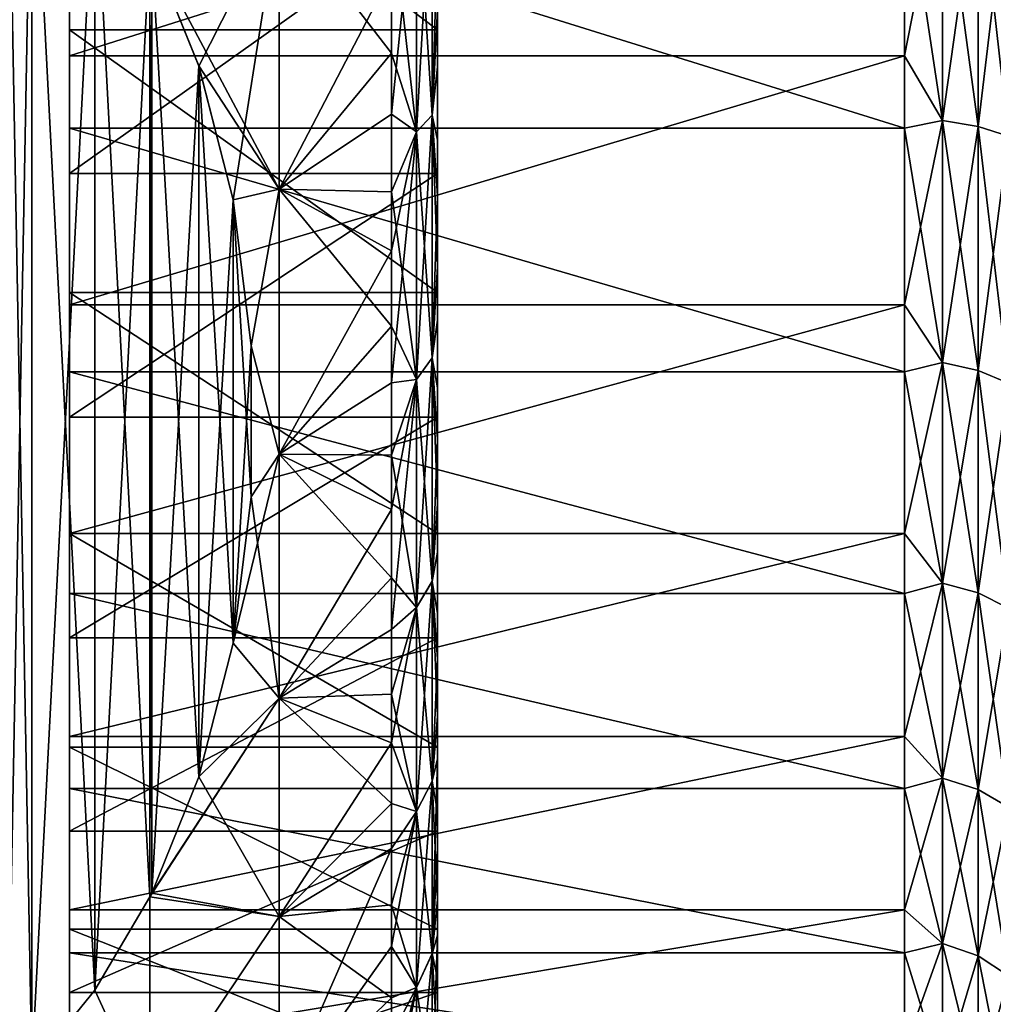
# Model space of a CAD drawing. Header units: metres. Extents: x -82 to 67, y -109 to 109.
# Tile 26 of 216: x -36.29 to -31, y -85.67 to -80.32. Entities that reach past the tile are written whole.
import ezdxf

# ---------------------------------------------------------------- set-up
doc = ezdxf.new("R2010")
doc.units = ezdxf.units.M
doc.layers.add('solid_21_382_010_XXX', color=7, linetype='CONTINUOUS')

msp = doc.modelspace()

# ---------------------------------------------------------------- linework, layer by layer
at = {"layer": 'solid_21_382_010_XXX'}
for points in [[(-36.22477, -86.011688, -30.73517), (-36.224743, -78.988335, -26.680235), (-36.355595, -78.859871, -26.606066)], [(-36.22477, -86.011688, -30.73517), (-36.355595, -78.859871, -26.606066), (-36.355591, -86.140129, -30.809324)], [(-36.355595, -86.140129, -47.390675), (-36.355591, -78.859871, -51.593933), (-36.224758, -78.988319, -51.519772)], [(-34.02, -78.858688, -28.765759), (-34.02, -80.372559, -29.232716), (-36.02, -78.858803, -28.765785)], [(-36.02, -78.858803, -28.765785), (-36.02, -80.372643, -29.232748), (-36.02, -79.076797, -28.944305)], [(-34.02, -80.372559, -29.232716), (-36.02, -80.372643, -29.232748), (-36.02, -78.858803, -28.765785)], [(-34.02, -79.851395, -28.995537), (-34.02, -80.372559, -29.232716), (-34.02, -78.858688, -28.765759)], [(-36.355595, -86.140129, -47.390675), (-36.224758, -78.988319, -51.519772), (-36.224751, -86.011673, -47.46484)], [(-35.88084, -85.590256, -30.491858), (-36.224743, -78.988335, -26.680235), (-36.22477, -86.011688, -30.73517)], [(-36.224751, -86.011673, -47.46484), (-36.224758, -78.988319, -51.519772), (-35.880833, -79.40976, -51.276459)], [(-35.88084, -85.590256, -30.491858), (-35.880806, -79.409798, -26.923565), (-36.224743, -78.988335, -26.680235)], [(-36.02, -80.513832, -29.421824), (-31.48188, -80.51384, -29.421822), (-31.48188, -79.07679, -28.944305)], [(-36.02, -79.076797, -28.944305), (-36.02, -80.513832, -29.421824), (-31.48188, -79.07679, -28.944305)], [(-36.02, -80.372643, -29.232748), (-36.02, -80.513832, -29.421824), (-36.02, -79.076797, -28.944305)], [(-31.48188, -79.07679, -28.944305), (-31.48188, -80.51384, -29.421822), (-31.274818, -79.459526, -29.020754)], [(-36.224751, -86.011673, -47.46484), (-35.880833, -79.40976, -51.276459), (-35.880814, -85.590218, -47.708168)], [(-35.88084, -85.590256, -30.491858), (-35.582024, -85.0839, -30.199511), (-35.880806, -79.409798, -26.923565)], [(-35.880814, -85.590218, -47.708168), (-35.880833, -79.40976, -51.276459), (-35.582024, -79.9161, -50.984119)], [(-35.582024, -85.0839, -30.199511), (-35.582024, -79.9161, -27.215881), (-35.880806, -79.409798, -26.923565)], [(-34.048801, -79.436409, -49.580429), (-34.048801, -80.836143, -49.08297), (-34.133831, -79.497131, -49.797176)], [(-34.048801, -79.436478, -28.619593), (-34.133831, -79.497208, -28.402843), (-34.133831, -80.925896, -28.910599)], [(-34.048801, -80.836212, -29.11706), (-34.048801, -79.436478, -28.619593), (-34.133831, -80.925896, -28.910599)], [(-34.048801, -79.436409, -49.580429), (-34.02, -80.26133, -49.059139), (-34.048801, -80.836143, -49.08297)], [(-34.048801, -80.836212, -29.11706), (-34.02, -79.851395, -28.995537), (-34.048801, -79.436478, -28.619593)], [(-36.02, -79.489136, -49.142059), (-31.48188, -79.489159, -49.142059), (-31.48188, -80.90551, -48.606285)], [(-36.02, -80.905533, -48.606277), (-36.02, -79.489136, -49.142059), (-31.48188, -80.90551, -48.606285)], [(-36.02, -81.152382, -48.624458), (-36.02, -79.489136, -49.142059), (-36.02, -80.905533, -48.606277)], [(-36.02, -81.152382, -48.624458), (-36.02, -79.730789, -49.195641), (-36.02, -79.489136, -49.142059)], [(-34.133831, -79.497131, -49.797176), (-34.133831, -80.925819, -49.289433), (-34.27, -79.724289, -49.937733)], [(-34.133831, -79.497208, -28.402843), (-34.27, -80.063934, -28.369162), (-34.27, -80.830261, -28.654839)], [(-34.133831, -80.925896, -28.910599), (-34.133831, -79.497208, -28.402843), (-34.27, -80.830261, -28.654839)], [(-34.048801, -80.836143, -49.08297), (-34.133831, -80.925819, -49.289433), (-34.133831, -79.497131, -49.797176)], [(-31.48188, -80.51384, -29.421822), (-31.274818, -80.863823, -29.544529), (-31.274818, -79.459526, -29.020754)], [(-31.48188, -79.489159, -49.142059), (-31.274818, -79.459595, -49.179226), (-31.274818, -80.863892, -48.655441)], [(-31.48188, -80.90551, -48.606285), (-31.48188, -79.489159, -49.142059), (-31.274818, -80.863892, -48.655441)], [(-31.274818, -79.459526, -29.020754), (-31.274818, -80.863823, -29.544529), (-31.081686, -79.482071, -28.943964)], [(-31.274818, -79.459595, -49.179226), (-31.081686, -79.482147, -49.256016), (-31.081686, -80.897141, -48.728237)], [(-31.274818, -80.863892, -48.655441), (-31.274818, -79.459595, -49.179226), (-31.081686, -80.897141, -48.728237)], [(-31.274818, -80.863823, -29.544529), (-31.081686, -80.897072, -29.471731), (-31.081686, -79.482071, -28.943964)], [(-31.081686, -79.482071, -28.943964), (-31.081686, -80.897072, -29.471731), (-30.915884, -79.517944, -28.821789)], [(-31.081686, -79.482147, -49.256016), (-30.915884, -79.518021, -49.378189), (-30.915884, -80.950035, -48.844067)], [(-31.081686, -80.897141, -48.728237), (-31.081686, -79.482147, -49.256016), (-30.915884, -80.950035, -48.844067)], [(-31.081686, -80.897072, -29.471731), (-30.915884, -80.949966, -29.355904), (-30.915884, -79.517944, -28.821789)], [(-35.571735, -79.93689, -50.972118), (-34.88002, -79.708099, -50.550152), (-34.88002, -81.23735, -50.006664)], [(-35.571705, -79.936943, -27.227915), (-35.315586, -80.568611, -27.592607), (-34.88002, -79.708183, -27.649872)], [(-35.315586, -80.568611, -27.592607), (-35.130299, -81.295036, -28.012011), (-34.88002, -79.708183, -27.649872)], [(-35.130299, -81.295036, -28.012011), (-34.88002, -81.237434, -28.193367), (-34.88002, -79.708183, -27.649872)], [(-34.88002, -79.708099, -50.550152), (-34.27, -79.724289, -49.937733), (-34.27, -80.498947, -49.676434)], [(-34.88002, -79.708099, -50.550152), (-34.27, -80.498947, -49.676434), (-34.88002, -81.23735, -50.006664)], [(-34.88002, -81.237434, -28.193367), (-34.27, -80.063934, -28.369162), (-34.88002, -79.708183, -27.649872)], [(-34.02, -79.730789, -49.195644), (-36.02, -79.730789, -49.195641), (-36.02, -81.152382, -48.624458)], [(-34.02, -81.152382, -48.624458), (-34.02, -79.730789, -49.195644), (-36.02, -81.152382, -48.624458)], [(-34.133831, -80.925819, -49.289433), (-34.27, -80.498947, -49.676434), (-34.27, -79.724289, -49.937733)], [(-34.02, -80.26133, -49.059139), (-34.02, -79.730789, -49.195644), (-34.02, -81.152382, -48.624458)], [(-34.048801, -80.836212, -29.11706), (-34.02, -80.573372, -29.264366), (-34.02, -79.851395, -28.995537)], [(-34.02, -79.851395, -28.995537), (-34.02, -80.573372, -29.264366), (-34.02, -80.372559, -29.232716)], [(-35.880814, -85.590218, -47.708168), (-35.582024, -79.9161, -50.984119), (-35.582024, -85.0839, -48.000492)], [(-35.571743, -85.063126, -30.187517), (-35.582024, -79.9161, -27.215881), (-35.582024, -85.0839, -30.199511)], [(-35.571705, -79.936943, -27.227915), (-35.582024, -79.9161, -27.215881), (-35.571743, -85.063126, -30.187517)], [(-35.582024, -85.0839, -48.000492), (-35.582024, -79.9161, -50.984119), (-35.571735, -79.93689, -50.972118)], [(-35.582024, -85.0839, -48.000492), (-35.571735, -79.93689, -50.972118), (-35.571712, -85.063072, -48.012516)], [(-35.571705, -79.936943, -27.227915), (-35.571743, -85.063126, -30.187517), (-35.315617, -84.43148, -29.822836)], [(-35.315609, -80.568542, -50.607433), (-35.571735, -79.93689, -50.972118), (-34.88002, -81.23735, -50.006664)], [(-35.571712, -85.063072, -48.012516), (-35.571735, -79.93689, -50.972118), (-35.315609, -80.568542, -50.607433)], [(-35.571705, -79.936943, -27.227915), (-35.315617, -84.43148, -29.822836), (-35.315586, -80.568611, -27.592607)], [(-34.88002, -81.237434, -28.193367), (-34.27, -80.830261, -28.654839), (-34.27, -80.063934, -28.369162)], [(-34.048801, -80.836143, -49.08297), (-34.02, -80.26133, -49.059139), (-34.02, -80.971611, -48.761093)], [(-34.02, -80.971611, -48.761093), (-34.02, -80.26133, -49.059139), (-34.02, -81.152382, -48.624458)], [(-34.02, -80.372559, -29.232716), (-34.02, -81.799889, -29.920073), (-36.02, -80.372643, -29.232748)], [(-36.02, -80.372643, -29.232748), (-36.02, -81.799965, -29.920115), (-36.02, -80.513832, -29.421824)], [(-34.02, -81.799889, -29.920073), (-36.02, -81.799965, -29.920115), (-36.02, -80.372643, -29.232748)], [(-34.02, -81.273285, -29.584341), (-34.02, -81.799889, -29.920073), (-34.02, -80.372559, -29.232716)], [(-34.02, -80.573372, -29.264366), (-34.02, -81.273285, -29.584341), (-34.02, -80.372559, -29.232716)], [(-36.02, -80.513832, -29.421824), (-36.02, -81.867065, -30.101522), (-31.48188, -80.51384, -29.421822)], [(-36.02, -81.799965, -29.920115), (-36.02, -81.867065, -30.101522), (-36.02, -80.513832, -29.421824)], [(-36.02, -81.867065, -30.101522), (-31.48188, -81.867035, -30.101505), (-31.48188, -80.51384, -29.421822)], [(-34.88002, -81.23735, -50.006664), (-34.27, -80.498947, -49.676434), (-34.27, -81.252907, -49.359745)], [(-34.133831, -80.925819, -49.289433), (-34.27, -81.252907, -49.359745), (-34.27, -80.498947, -49.676434)], [(-31.48188, -80.51384, -29.421822), (-31.48188, -81.867035, -30.101505), (-31.274818, -80.863823, -29.544529)], [(-35.571712, -85.063072, -48.012516), (-35.315609, -80.568542, -50.607433), (-35.31559, -84.431404, -48.377209)], [(-35.315586, -80.568611, -27.592607), (-35.315617, -84.43148, -29.822836), (-35.130318, -83.705063, -29.403439)], [(-35.130314, -81.29496, -50.188034), (-35.315609, -80.568542, -50.607433), (-34.88002, -81.23735, -50.006664)], [(-35.31559, -84.431404, -48.377209), (-35.315609, -80.568542, -50.607433), (-35.130314, -81.29496, -50.188034)], [(-35.315586, -80.568611, -27.592607), (-35.130318, -83.705063, -29.403439), (-35.130299, -81.295036, -28.012011)], [(-34.048801, -80.836212, -29.11706), (-34.02, -81.273285, -29.584341), (-34.02, -80.573372, -29.264366)], [(-34.88002, -81.237434, -28.193367), (-34.27, -81.573662, -28.995026), (-34.27, -80.830261, -28.654839)], [(-34.133831, -80.925896, -28.910599), (-34.27, -80.830261, -28.654839), (-34.27, -81.573662, -28.995026)], [(-34.048801, -80.836143, -49.08297), (-34.048801, -82.155106, -48.399548), (-34.133831, -80.925819, -49.289433)], [(-34.048801, -80.836212, -29.11706), (-34.133831, -80.925896, -28.910599), (-34.133831, -82.272133, -29.608164)], [(-34.048801, -82.155174, -29.800491), (-34.048801, -80.836212, -29.11706), (-34.133831, -82.272133, -29.608164)], [(-34.048801, -80.836143, -49.08297), (-34.02, -80.971611, -48.761093), (-34.02, -81.658577, -48.412415)], [(-34.048801, -80.836143, -49.08297), (-34.02, -81.658577, -48.412415), (-34.048801, -82.155106, -48.399548)], [(-34.048801, -82.155174, -29.800491), (-34.02, -81.273285, -29.584341), (-34.048801, -80.836212, -29.11706)], [(-31.48188, -81.867035, -30.101505), (-31.274818, -82.179291, -30.262825), (-31.274818, -80.863823, -29.544529)], [(-31.48188, -80.90551, -48.606285), (-31.274818, -80.863892, -48.655441), (-31.274818, -82.179352, -47.937134)], [(-31.274818, -80.863823, -29.544529), (-31.274818, -82.179291, -30.262825), (-31.081686, -80.897072, -29.471731)], [(-31.274818, -80.863892, -48.655441), (-31.081686, -80.897141, -48.728237), (-31.081686, -82.222626, -48.004459)], [(-31.274818, -82.179352, -47.937134), (-31.274818, -80.863892, -48.655441), (-31.081686, -82.222626, -48.004459)], [(-36.02, -80.905533, -48.606277), (-31.48188, -80.90551, -48.606285), (-31.48188, -82.229843, -47.871937)], [(-36.02, -82.229866, -47.871922), (-36.02, -80.905533, -48.606277), (-31.48188, -82.229843, -47.871937)], [(-36.02, -81.152382, -48.624458), (-36.02, -80.905533, -48.606277), (-36.02, -82.229866, -47.871922)], [(-34.133831, -80.925819, -49.289433), (-34.133831, -82.272064, -48.591877), (-34.27, -81.252907, -49.359745)], [(-34.133831, -80.925896, -28.910599), (-34.27, -81.573662, -28.995026), (-34.27, -82.290733, -29.388157)], [(-34.133831, -82.272133, -29.608164), (-34.133831, -80.925896, -28.910599), (-34.27, -82.290733, -29.388157)], [(-34.048801, -82.155106, -48.399548), (-34.133831, -82.272064, -48.591877), (-34.133831, -80.925819, -49.289433)], [(-31.48188, -82.229843, -47.871937), (-31.48188, -80.90551, -48.606285), (-31.274818, -82.179352, -47.937134)], [(-31.274818, -82.179291, -30.262825), (-31.081686, -82.222557, -30.195499), (-31.081686, -80.897072, -29.471731)], [(-31.081686, -80.897072, -29.471731), (-31.081686, -82.222557, -30.195499), (-30.915884, -80.949966, -29.355904)], [(-31.081686, -80.897141, -48.728237), (-30.915884, -80.950035, -48.844067), (-30.915884, -82.291466, -48.11158)], [(-31.081686, -82.222626, -48.004459), (-31.081686, -80.897141, -48.728237), (-30.915884, -82.291466, -48.11158)], [(-34.02, -81.658577, -48.412415), (-34.02, -80.971611, -48.761093), (-34.02, -81.152382, -48.624458)], [(-31.081686, -82.222557, -30.195499), (-30.915884, -82.291405, -30.088379), (-30.915884, -80.949966, -29.355904)], [(-36.02, -82.476746, -47.854336), (-36.02, -81.152382, -48.624458), (-36.02, -82.229866, -47.871922)], [(-34.02, -81.152382, -48.624458), (-36.02, -81.152382, -48.624458), (-36.02, -82.476746, -47.854336)], [(-34.02, -82.476746, -47.854336), (-34.02, -81.152382, -48.624458), (-36.02, -82.476746, -47.854336)], [(-34.02, -81.658577, -48.412415), (-34.02, -81.152382, -48.624458), (-34.02, -82.476746, -47.854336)], [(-35.032494, -82.08989, -49.72908), (-35.130314, -81.29496, -50.188034), (-34.88002, -81.23735, -50.006664)], [(-35.130299, -81.295036, -28.012011), (-35.03249, -82.089958, -28.470957), (-34.88002, -81.237434, -28.193367)], [(-35.032494, -82.08989, -49.72908), (-34.88002, -81.23735, -50.006664), (-34.88002, -82.67836, -49.26001)], [(-35.03249, -82.089958, -28.470957), (-34.88002, -82.678429, -28.940035), (-34.88002, -81.237434, -28.193367)], [(-34.88002, -81.23735, -50.006664), (-34.27, -81.252907, -49.359745), (-34.27, -81.98204, -48.98938)], [(-34.88002, -81.23735, -50.006664), (-34.27, -81.98204, -48.98938), (-34.88002, -82.67836, -49.26001)], [(-34.88002, -82.678429, -28.940035), (-34.27, -81.573662, -28.995026), (-34.88002, -81.237434, -28.193367)], [(-34.133831, -82.272064, -48.591877), (-34.27, -81.98204, -48.98938), (-34.27, -81.252907, -49.359745)], [(-35.31559, -84.431404, -48.377209), (-35.130314, -81.29496, -50.188034), (-35.130302, -83.704987, -48.796608)], [(-35.130299, -81.295036, -28.012011), (-35.130318, -83.705063, -29.403439), (-35.032494, -82.910133, -28.944485)], [(-35.130302, -83.704987, -48.796608), (-35.130314, -81.29496, -50.188034), (-35.032494, -82.08989, -49.72908)], [(-35.130299, -81.295036, -28.012011), (-35.032494, -82.910133, -28.944485), (-35.03249, -82.089958, -28.470957)], [(-34.048801, -82.155174, -29.800491), (-34.02, -81.948853, -29.954399), (-34.02, -81.273285, -29.584341)], [(-34.02, -81.273285, -29.584341), (-34.02, -81.948853, -29.954399), (-34.02, -81.799889, -29.920073)], [(-34.88002, -82.678429, -28.940035), (-34.27, -82.290733, -29.388157), (-34.27, -81.573662, -28.995026)], [(-34.048801, -82.155106, -48.399548), (-34.02, -81.658577, -48.412415), (-34.02, -82.31823, -48.015171)], [(-34.02, -82.31823, -48.015171), (-34.02, -81.658577, -48.412415), (-34.02, -82.476746, -47.854336)], [(-34.02, -81.799889, -29.920073), (-34.02, -83.10894, -30.812546), (-36.02, -81.799965, -29.920115)], [(-36.02, -81.799965, -29.920115), (-36.02, -83.108994, -30.812588), (-36.02, -81.867065, -30.101522)], [(-34.02, -83.10894, -30.812546), (-36.02, -83.108994, -30.812588), (-36.02, -81.799965, -29.920115)], [(-34.02, -82.595978, -30.3724), (-34.02, -83.10894, -30.812546), (-34.02, -81.799889, -29.920073)], [(-34.02, -81.948853, -29.954399), (-34.02, -82.595978, -30.3724), (-34.02, -81.799889, -29.920073)], [(-36.02, -83.108162, -30.969181), (-31.48188, -83.108124, -30.969154), (-31.48188, -81.867035, -30.101505)], [(-36.02, -81.867065, -30.101522), (-36.02, -83.108162, -30.969181), (-31.48188, -81.867035, -30.101505)], [(-36.02, -83.108994, -30.812588), (-36.02, -83.108162, -30.969181), (-36.02, -81.867065, -30.101522)], [(-31.48188, -81.867035, -30.101505), (-31.48188, -83.108124, -30.969154), (-31.274818, -82.179291, -30.262825)], [(-34.048801, -82.155174, -29.800491), (-34.02, -82.595978, -30.3724), (-34.02, -81.948853, -29.954399)], [(-34.88002, -82.67836, -49.26001), (-34.27, -81.98204, -48.98938), (-34.27, -82.682419, -48.567322)], [(-34.133831, -82.272064, -48.591877), (-34.27, -82.682419, -48.567322), (-34.27, -81.98204, -48.98938)], [(-35.130302, -83.704987, -48.796608), (-35.032494, -82.08989, -49.72908), (-35.03249, -82.910065, -49.255554)], [(-35.03249, -82.910065, -49.255554), (-35.032494, -82.08989, -49.72908), (-34.88002, -82.67836, -49.26001)], [(-35.03249, -82.089958, -28.470957), (-35.032494, -82.910133, -28.944485), (-34.88002, -82.678429, -28.940035)], [(-34.048801, -82.155106, -48.399548), (-34.048801, -83.368729, -47.542892), (-34.133831, -82.272064, -48.591877)], [(-34.048801, -82.155174, -29.800491), (-34.133831, -82.272133, -29.608164), (-34.133831, -83.510841, -30.482546)], [(-34.048801, -83.368782, -30.657154), (-34.048801, -82.155174, -29.800491), (-34.133831, -83.510841, -30.482546)], [(-34.048801, -82.155106, -48.399548), (-34.02, -82.31823, -48.015171), (-34.02, -82.947586, -47.571163)], [(-34.048801, -82.155106, -48.399548), (-34.02, -82.947586, -47.571163), (-34.048801, -83.368729, -47.542892)], [(-34.048801, -83.368782, -30.657154), (-34.02, -82.595978, -30.3724), (-34.048801, -82.155174, -29.800491)], [(-36.02, -82.229866, -47.871922), (-31.48188, -82.229843, -47.871937), (-31.48188, -83.434486, -46.954357)], [(-36.02, -83.434486, -46.954353), (-36.02, -82.229866, -47.871922), (-31.48188, -83.434486, -46.954357)], [(-36.02, -82.476746, -47.854336), (-36.02, -82.229866, -47.871922), (-36.02, -83.434486, -46.954353)], [(-31.48188, -83.108124, -30.969154), (-31.274818, -83.379143, -31.16102), (-31.274818, -82.179291, -30.262825)], [(-31.48188, -82.229843, -47.871937), (-31.274818, -82.179352, -47.937134), (-31.274818, -83.379196, -47.038933)], [(-31.48188, -83.434486, -46.954357), (-31.48188, -82.229843, -47.871937), (-31.274818, -83.379196, -47.038933)], [(-31.274818, -82.179291, -30.262825), (-31.274818, -83.379143, -31.16102), (-31.081686, -82.222557, -30.195499)], [(-31.274818, -82.179352, -47.937134), (-31.081686, -82.222626, -48.004459), (-31.081686, -83.43161, -47.099415)], [(-31.274818, -83.379196, -47.038933), (-31.274818, -82.179352, -47.937134), (-31.081686, -83.43161, -47.099415)], [(-31.274818, -83.379143, -31.16102), (-31.081686, -83.431549, -31.100536), (-31.081686, -82.222557, -30.195499)], [(-31.081686, -82.222557, -30.195499), (-31.081686, -83.431549, -31.100536), (-30.915884, -82.291405, -30.088379)], [(-31.081686, -82.222626, -48.004459), (-30.915884, -82.291466, -48.11158), (-30.915884, -83.514992, -47.195648)], [(-31.081686, -83.43161, -47.099415), (-31.081686, -82.222626, -48.004459), (-30.915884, -83.514992, -47.195648)], [(-34.133831, -82.272064, -48.591877), (-34.133831, -83.51078, -47.717503), (-34.27, -82.682419, -48.567322)], [(-34.133831, -82.272133, -29.608164), (-34.27, -82.977547, -29.832104), (-34.27, -83.630417, -30.324482)], [(-34.133831, -83.510841, -30.482546), (-34.133831, -82.272133, -29.608164), (-34.27, -83.630417, -30.324482)], [(-34.133831, -82.272133, -29.608164), (-34.27, -82.290733, -29.388157), (-34.27, -82.977547, -29.832104)], [(-34.048801, -83.368729, -47.542892), (-34.133831, -83.51078, -47.717503), (-34.133831, -82.272064, -48.591877)], [(-34.88002, -82.678429, -28.940035), (-34.27, -82.977547, -29.832104), (-34.27, -82.290733, -29.388157)], [(-34.02, -82.947586, -47.571163), (-34.02, -82.31823, -48.015171), (-34.02, -82.476746, -47.854336)], [(-31.081686, -83.431549, -31.100536), (-30.915884, -83.514938, -31.004305), (-30.915884, -82.291405, -30.088379)], [(-36.02, -83.6763, -46.901333), (-36.02, -82.476746, -47.854336), (-36.02, -83.434486, -46.954353)], [(-34.02, -82.476746, -47.854336), (-36.02, -82.476746, -47.854336), (-36.02, -83.6763, -46.901333)], [(-34.02, -83.6763, -46.901333), (-34.02, -82.476746, -47.854336), (-36.02, -83.6763, -46.901333)], [(-34.02, -82.947586, -47.571163), (-34.02, -82.476746, -47.854336), (-34.02, -83.6763, -46.901333)], [(-34.048801, -83.368782, -30.657154), (-34.02, -83.210907, -30.835876), (-34.02, -82.595978, -30.3724)], [(-34.02, -82.595978, -30.3724), (-34.02, -83.210907, -30.835876), (-34.02, -83.10894, -30.812546)], [(-35.130318, -83.705063, -29.403439), (-34.88002, -84.004333, -29.875963), (-34.88002, -82.678429, -28.940035)], [(-35.032494, -82.910133, -28.944485), (-35.130318, -83.705063, -29.403439), (-34.88002, -82.678429, -28.940035)], [(-35.03249, -82.910065, -49.255554), (-34.88002, -82.67836, -49.26001), (-34.88002, -84.004265, -48.324089)], [(-34.88002, -82.67836, -49.26001), (-34.27, -82.682419, -48.567322), (-34.27, -83.350487, -48.095741)], [(-34.88002, -82.67836, -49.26001), (-34.27, -83.350487, -48.095741), (-34.88002, -84.004265, -48.324089)], [(-34.88002, -84.004333, -29.875963), (-34.27, -82.977547, -29.832104), (-34.88002, -82.678429, -28.940035)], [(-34.133831, -83.51078, -47.717503), (-34.27, -83.350487, -48.095741), (-34.27, -82.682419, -48.567322)], [(-35.130302, -83.704987, -48.796608), (-35.03249, -82.910065, -49.255554), (-34.88002, -84.004265, -48.324089)], [(-34.88002, -84.004333, -29.875963), (-34.27, -83.630417, -30.324482), (-34.27, -82.977547, -29.832104)], [(-34.048801, -83.368729, -47.542892), (-34.02, -82.947586, -47.571163), (-34.02, -83.543251, -47.082767)], [(-34.02, -83.543251, -47.082767), (-34.02, -82.947586, -47.571163), (-34.02, -83.6763, -46.901333)], [(-36.02, -84.211197, -32.006657), (-31.48188, -84.211182, -32.006645), (-31.48188, -83.108124, -30.969154)], [(-36.02, -83.108162, -30.969181), (-36.02, -84.211197, -32.006657), (-31.48188, -83.108124, -30.969154)], [(-36.02, -84.270409, -31.89023), (-36.02, -84.211197, -32.006657), (-36.02, -83.108162, -30.969181)], [(-36.02, -83.108994, -30.812588), (-36.02, -84.270409, -31.89023), (-36.02, -83.108162, -30.969181)], [(-34.02, -83.10894, -30.812546), (-34.02, -84.270355, -31.890173), (-36.02, -83.108994, -30.812588)], [(-34.02, -84.270355, -31.890173), (-36.02, -84.270409, -31.89023), (-36.02, -83.108994, -30.812588)], [(-34.02, -83.790855, -31.34272), (-34.02, -84.270355, -31.890173), (-34.02, -83.10894, -30.812546)], [(-34.02, -83.210907, -30.835876), (-34.02, -83.790855, -31.34272), (-34.02, -83.10894, -30.812546)], [(-31.48188, -83.108124, -30.969154), (-31.48188, -84.211182, -32.006645), (-31.274818, -83.379143, -31.16102)], [(-34.048801, -83.368782, -30.657154), (-34.02, -83.790855, -31.34272), (-34.02, -83.210907, -30.835876)], [(-34.88002, -84.004265, -48.324089), (-34.27, -83.350487, -48.095741), (-34.27, -83.982735, -47.577099)], [(-34.133831, -83.51078, -47.717503), (-34.27, -83.982735, -47.577099), (-34.27, -83.350487, -48.095741)], [(-34.048801, -83.368729, -47.542892), (-34.048801, -84.454391, -46.528961), (-34.133831, -83.51078, -47.717503)], [(-34.048801, -83.368782, -30.657154), (-34.133831, -83.510841, -30.482546), (-34.133831, -84.618958, -31.517454)], [(-34.048801, -84.454445, -31.671093), (-34.048801, -83.368782, -30.657154), (-34.133831, -84.618958, -31.517454)], [(-34.048801, -83.368729, -47.542892), (-34.02, -83.543251, -47.082767), (-34.02, -84.101898, -46.552731)], [(-34.048801, -83.368729, -47.542892), (-34.02, -84.101898, -46.552731), (-34.048801, -84.454391, -46.528961)], [(-34.048801, -84.454445, -31.671093), (-34.02, -83.790855, -31.34272), (-34.048801, -83.368782, -30.657154)], [(-31.48188, -84.211182, -32.006645), (-31.274818, -84.438957, -32.220829), (-31.274818, -83.379143, -31.16102)], [(-31.48188, -83.434486, -46.954357), (-31.274818, -83.379196, -47.038933), (-31.274818, -84.439003, -45.979115)], [(-31.274818, -83.379143, -31.16102), (-31.274818, -84.438957, -32.220829), (-31.081686, -83.431549, -31.100536)], [(-31.274818, -83.379196, -47.038933), (-31.081686, -83.43161, -47.099415), (-31.081686, -84.499489, -46.031525)], [(-31.274818, -84.439003, -45.979115), (-31.274818, -83.379196, -47.038933), (-31.081686, -84.499489, -46.031525)], [(-36.02, -83.434486, -46.954353), (-31.48188, -83.434486, -46.954357), (-31.48188, -84.494278, -45.872707)], [(-36.02, -84.494232, -45.872749), (-36.02, -83.434486, -46.954353), (-31.48188, -84.494278, -45.872707)], [(-36.02, -83.6763, -46.901333), (-36.02, -83.434486, -46.954353), (-36.02, -84.494232, -45.872749)], [(-31.48188, -84.494278, -45.872707), (-31.48188, -83.434486, -46.954357), (-31.274818, -84.439003, -45.979115)], [(-31.274818, -84.438957, -32.220829), (-31.081686, -84.499435, -32.168419), (-31.081686, -83.431549, -31.100536)], [(-31.081686, -83.431549, -31.100536), (-31.081686, -84.499435, -32.168419), (-30.915884, -83.514938, -31.004305)], [(-31.081686, -83.43161, -47.099415), (-30.915884, -83.514992, -47.195648), (-30.915884, -84.595718, -46.11491)], [(-31.081686, -84.499489, -46.031525), (-31.081686, -83.43161, -47.099415), (-30.915884, -84.595718, -46.11491)], [(-34.133831, -83.51078, -47.717503), (-34.133831, -84.618904, -46.682602), (-34.27, -83.982735, -47.577099)], [(-34.133831, -83.510841, -30.482546), (-34.27, -83.630417, -30.324482), (-34.27, -84.246002, -30.862768)], [(-34.133831, -84.618958, -31.517454), (-34.133831, -83.510841, -30.482546), (-34.27, -84.246002, -30.862768)], [(-34.048801, -84.454391, -46.528961), (-34.133831, -84.618904, -46.682602), (-34.133831, -83.51078, -47.717503)], [(-31.081686, -84.499435, -32.168419), (-30.915884, -84.595673, -32.085033), (-30.915884, -83.514938, -31.004305)], [(-34.02, -84.101898, -46.552731), (-34.02, -83.543251, -47.082767), (-34.02, -83.6763, -46.901333)], [(-34.88002, -84.004333, -29.875963), (-34.27, -84.246002, -30.862768), (-34.27, -83.630417, -30.324482)], [(-36.02, -84.725876, -45.785427), (-36.02, -83.6763, -46.901333), (-36.02, -84.494232, -45.872749)], [(-34.02, -83.6763, -46.901333), (-36.02, -83.6763, -46.901333), (-36.02, -84.725876, -45.785427)], [(-34.02, -84.725876, -45.785427), (-34.02, -83.6763, -46.901333), (-36.02, -84.725876, -45.785427)], [(-35.130318, -83.705063, -29.403439), (-35.315617, -84.43148, -29.822836), (-34.88002, -84.004333, -29.875963)], [(-35.31559, -84.431404, -48.377209), (-35.130302, -83.704987, -48.796608), (-34.88002, -84.004265, -48.324089)], [(-34.02, -84.101898, -46.552731), (-34.02, -83.6763, -46.901333), (-34.02, -84.725876, -45.785427)], [(-34.048801, -84.454445, -31.671093), (-34.02, -84.332695, -31.890224), (-34.02, -83.790855, -31.34272)], [(-34.02, -83.790855, -31.34272), (-34.02, -84.332695, -31.890224), (-34.02, -84.270355, -31.890173)], [(-34.88002, -84.004265, -48.324089), (-34.27, -83.982735, -47.577099), (-34.27, -84.575836, -47.014126)], [(-34.133831, -84.618904, -46.682602), (-34.27, -84.575836, -47.014126), (-34.27, -83.982735, -47.577099)], [(-35.582024, -85.0839, -30.199511), (-34.88002, -85.190445, -30.983719), (-34.88002, -84.004333, -29.875963)], [(-35.571743, -85.063126, -30.187517), (-35.582024, -85.0839, -30.199511), (-34.88002, -84.004333, -29.875963)], [(-35.315617, -84.43148, -29.822836), (-35.571743, -85.063126, -30.187517), (-34.88002, -84.004333, -29.875963)], [(-35.31559, -84.431404, -48.377209), (-34.88002, -84.004265, -48.324089), (-34.88002, -85.190392, -47.216343)], [(-34.88002, -84.004265, -48.324089), (-34.27, -84.575836, -47.014126), (-34.88002, -85.190392, -47.216343)], [(-34.88002, -85.190445, -30.983719), (-34.27, -84.246002, -30.862768), (-34.88002, -84.004333, -29.875963)], [(-34.048801, -84.454391, -46.528961), (-34.02, -84.101898, -46.552731), (-34.02, -84.62085, -45.983589)], [(-34.02, -84.62085, -45.983589), (-34.02, -84.101898, -46.552731), (-34.02, -84.725876, -45.785427)], [(-36.02, -85.15313, -33.192272), (-31.48188, -85.15316, -33.192307), (-31.48188, -84.211182, -32.006645)], [(-36.02, -84.211197, -32.006657), (-36.02, -85.15313, -33.192272), (-31.48188, -84.211182, -32.006645)], [(-36.02, -85.258118, -33.128784), (-36.02, -85.15313, -33.192272), (-36.02, -84.211197, -32.006657)], [(-36.02, -84.270409, -31.89023), (-36.02, -85.258118, -33.128784), (-36.02, -84.211197, -32.006657)], [(-31.48188, -84.211182, -32.006645), (-31.48188, -85.15316, -33.192307), (-31.274818, -84.438957, -32.220829)], [(-34.88002, -85.190445, -30.983719), (-34.27, -84.821083, -31.444147), (-34.27, -84.246002, -30.862768)], [(-34.133831, -84.618958, -31.517454), (-34.27, -84.246002, -30.862768), (-34.27, -84.821083, -31.444147)], [(-34.02, -84.270355, -31.890173), (-34.02, -85.258087, -33.128738), (-36.02, -84.270409, -31.89023)], [(-34.02, -85.258087, -33.128738), (-36.02, -85.258118, -33.128784), (-36.02, -84.270409, -31.89023)], [(-34.02, -84.833397, -32.475311), (-34.02, -85.258087, -33.128738), (-34.02, -84.270355, -31.890173)], [(-34.02, -84.332695, -31.890224), (-34.02, -84.833397, -32.475311), (-34.02, -84.270355, -31.890173)], [(-34.048801, -85.39193, -32.823421), (-34.02, -84.833397, -32.475311), (-34.02, -84.332695, -31.890224)], [(-34.048801, -85.39193, -32.823421), (-34.02, -84.332695, -31.890224), (-34.048801, -84.454445, -31.671093)], [(-35.571712, -85.063072, -48.012516), (-35.31559, -84.431404, -48.377209), (-34.88002, -85.190392, -47.216343)], [(-34.048801, -84.454391, -46.528961), (-34.048801, -85.391884, -45.376644), (-34.133831, -84.618904, -46.682602)], [(-34.048801, -84.454445, -31.671093), (-34.133831, -84.618958, -31.517454), (-34.133831, -85.575829, -32.693611)], [(-34.048801, -85.39193, -32.823421), (-34.048801, -84.454445, -31.671093), (-34.133831, -85.575829, -32.693611)], [(-34.048801, -84.454391, -46.528961), (-34.02, -84.62085, -45.983589), (-34.02, -85.097313, -45.378395)], [(-34.048801, -84.454391, -46.528961), (-34.02, -85.097313, -45.378395), (-34.048801, -85.391884, -45.376644)], [(-31.48188, -85.15316, -33.192307), (-31.274818, -85.337158, -33.420677), (-31.274818, -84.438957, -32.220829)], [(-31.48188, -84.494278, -45.872707), (-31.274818, -84.439003, -45.979115), (-31.274818, -85.337196, -44.779259)], [(-31.274818, -84.438957, -32.220829), (-31.274818, -85.337158, -33.420677), (-31.081686, -84.499435, -32.168419)], [(-31.274818, -84.439003, -45.979115), (-31.081686, -84.499489, -46.031525), (-31.081686, -85.404518, -44.822529)], [(-31.274818, -85.337196, -44.779259), (-31.274818, -84.439003, -45.979115), (-31.081686, -85.404518, -44.822529)], [(-36.02, -84.494232, -45.872749), (-31.48188, -84.494278, -45.872707), (-31.48188, -85.387077, -44.649586)], [(-36.02, -85.3871, -44.649544), (-36.02, -84.494232, -45.872749), (-31.48188, -85.387077, -44.649586)], [(-36.02, -84.725876, -45.785427), (-36.02, -84.494232, -45.872749), (-36.02, -85.3871, -44.649544)], [(-31.48188, -85.387077, -44.649586), (-31.48188, -84.494278, -45.872707), (-31.274818, -85.337196, -44.779259)], [(-31.274818, -85.337158, -33.420677), (-31.081686, -85.40448, -33.377411), (-31.081686, -84.499435, -32.168419)], [(-31.081686, -84.499435, -32.168419), (-31.081686, -85.40448, -33.377411), (-30.915884, -84.595673, -32.085033)], [(-31.081686, -84.499489, -46.031525), (-30.915884, -84.595718, -46.11491), (-30.915884, -85.511642, -44.891369)], [(-31.081686, -85.404518, -44.822529), (-31.081686, -84.499489, -46.031525), (-30.915884, -85.511642, -44.891369)], [(-34.88002, -85.190392, -47.216343), (-34.27, -84.575836, -47.014126), (-34.27, -85.126694, -46.409763)], [(-34.133831, -84.618904, -46.682602), (-34.27, -85.126694, -46.409763), (-34.27, -84.575836, -47.014126)], [(-34.133831, -84.618904, -46.682602), (-34.133831, -85.575783, -45.506451), (-34.27, -85.126694, -46.409763)], [(-34.133831, -84.618958, -31.517454), (-34.27, -84.821083, -31.444147), (-34.27, -85.352638, -32.065563)], [(-34.133831, -85.575829, -32.693611), (-34.133831, -84.618958, -31.517454), (-34.27, -85.352638, -32.065563)], [(-34.048801, -85.391884, -45.376644), (-34.133831, -85.575783, -45.506451), (-34.133831, -84.618904, -46.682602)], [(-34.02, -85.097313, -45.378395), (-34.02, -84.62085, -45.983589), (-34.02, -84.725876, -45.785427)], [(-31.081686, -85.40448, -33.377411), (-30.915884, -85.511604, -33.308567), (-30.915884, -84.595673, -32.085033)], [(-36.02, -85.603691, -44.529804), (-36.02, -84.725876, -45.785427), (-36.02, -85.3871, -44.649544)], [(-34.02, -84.725876, -45.785427), (-36.02, -84.725876, -45.785427), (-36.02, -85.603691, -44.529804)], [(-34.02, -85.603691, -44.5298), (-34.02, -84.725876, -45.785427), (-36.02, -85.603691, -44.529804)], [(-34.02, -85.097313, -45.378395), (-34.02, -84.725876, -45.785427), (-34.02, -85.603691, -44.5298)], [(-34.88002, -86.214676, -32.242668), (-34.27, -85.352638, -32.065563), (-34.27, -84.821083, -31.444147)], [(-34.88002, -86.214676, -32.242668), (-34.27, -84.821083, -31.444147), (-34.88002, -85.190445, -30.983719)], [(-34.048801, -85.39193, -32.823421), (-34.02, -85.290565, -33.095173), (-34.02, -84.833397, -32.475311)], [(-34.02, -84.833397, -32.475311), (-34.02, -85.290565, -33.095173), (-34.02, -85.258087, -33.128738)], [(-35.582024, -85.0839, -48.000492), (-35.571712, -85.063072, -48.012516), (-34.88002, -85.190392, -47.216343)], [(-35.88084, -85.590256, -30.491858), (-35.582657, -86.241119, -31.482832), (-35.582024, -85.0839, -30.199511)], [(-35.880814, -85.590218, -47.708168), (-35.582024, -85.0839, -48.000492), (-35.582657, -86.241112, -46.717171)], [(-35.582024, -85.0839, -30.199511), (-35.582657, -86.241119, -31.482832), (-34.88002, -85.190445, -30.983719)], [(-35.582657, -86.241112, -46.717171), (-35.582024, -85.0839, -48.000492), (-34.88002, -85.190392, -47.216343)], [(-34.048801, -85.391884, -45.376644), (-34.02, -85.097313, -45.378395), (-34.02, -85.528709, -44.740433)], [(-34.02, -85.528709, -44.740433), (-34.02, -85.097313, -45.378395), (-34.02, -85.603691, -44.5298)], [(-36.02, -85.15313, -33.192272), (-36.02, -85.914413, -34.501431), (-31.48188, -85.15316, -33.192307)], [(-36.02, -86.050262, -34.500816), (-36.02, -85.914413, -34.501431), (-36.02, -85.15313, -33.192272)], [(-36.02, -85.258118, -33.128784), (-36.02, -86.050262, -34.500816), (-36.02, -85.15313, -33.192272)], [(-36.02, -85.914413, -34.501431), (-31.48188, -85.914383, -34.501373), (-31.48188, -85.15316, -33.192307)], [(-34.88002, -85.190392, -47.216343), (-34.27, -85.126694, -46.409763), (-34.27, -85.632439, -45.767162)], [(-34.133831, -85.575783, -45.506451), (-34.27, -85.632439, -45.767162), (-34.27, -85.126694, -46.409763)], [(-31.48188, -85.15316, -33.192307), (-31.48188, -85.914383, -34.501373), (-31.274818, -85.337158, -33.420677)], [(-35.582657, -86.241112, -46.717171), (-34.88002, -85.190392, -47.216343), (-34.88002, -86.214622, -45.957401)], [(-35.582657, -86.241119, -31.482832), (-34.88002, -86.214676, -32.242668), (-34.88002, -85.190445, -30.983719)], [(-34.88002, -85.190392, -47.216343), (-34.27, -85.632439, -45.767162), (-34.88002, -86.214622, -45.957401)], [(-34.02, -85.258087, -33.128738), (-34.02, -86.050247, -34.500786), (-36.02, -85.258118, -33.128784)], [(-34.02, -86.050247, -34.500786), (-36.02, -86.050262, -34.500816), (-36.02, -85.258118, -33.128784)], [(-34.02, -85.701736, -33.74649), (-34.02, -86.050247, -34.500786), (-34.02, -85.258087, -33.128738)], [(-34.02, -85.290565, -33.095173), (-34.02, -85.701736, -33.74649), (-34.02, -85.258087, -33.128738)], [(-34.048801, -86.163773, -34.092667), (-34.02, -85.701736, -33.74649), (-34.02, -85.290565, -33.095173)], [(-34.048801, -86.163773, -34.092667), (-34.02, -85.290565, -33.095173), (-34.048801, -85.39193, -32.823421)], [(-36.02, -85.3871, -44.649544), (-31.48188, -85.387077, -44.649586), (-31.48188, -86.094238, -43.310539)], [(-36.02, -86.094238, -43.310528), (-36.02, -85.3871, -44.649544), (-31.48188, -86.094238, -43.310539)], [(-36.02, -85.603691, -44.529804), (-36.02, -85.3871, -44.649544), (-36.02, -86.094238, -43.310528)], [(-34.88002, -86.214676, -32.242668), (-34.27, -85.837891, -32.72377), (-34.27, -85.352638, -32.065563)], [(-34.133831, -85.575829, -32.693611), (-34.27, -85.352638, -32.065563), (-34.27, -85.837891, -32.72377)], [(-31.48188, -85.914383, -34.501373), (-31.274818, -86.055458, -34.736141), (-31.274818, -85.337158, -33.420677)], [(-31.48188, -85.387077, -44.649586), (-31.274818, -85.337196, -44.779259), (-31.274818, -86.055489, -43.463791)], [(-31.48188, -86.094238, -43.310539), (-31.48188, -85.387077, -44.649586), (-31.274818, -86.055489, -43.463791)], [(-31.274818, -85.337158, -33.420677), (-31.274818, -86.055458, -34.736141), (-31.081686, -85.40448, -33.377411)], [(-31.274818, -85.337196, -44.779259), (-31.081686, -85.404518, -44.822529), (-31.081686, -86.128288, -43.49704)], [(-31.274818, -86.055489, -43.463791), (-31.274818, -85.337196, -44.779259), (-31.081686, -86.128288, -43.49704)], [(-34.048801, -85.391884, -45.376644), (-34.048801, -86.163734, -44.107399), (-34.133831, -85.575783, -45.506451)], [(-34.048801, -85.39193, -32.823421), (-34.133831, -85.575829, -32.693611), (-34.133831, -86.363632, -33.989109)], [(-34.048801, -86.163773, -34.092667), (-34.048801, -85.39193, -32.823421), (-34.133831, -86.363632, -33.989109)], [(-34.048801, -85.391884, -45.376644), (-34.02, -85.528709, -44.740433), (-34.02, -85.912872, -44.072918)], [(-34.048801, -85.391884, -45.376644), (-34.02, -85.912872, -44.072918), (-34.048801, -86.163734, -44.107399)], [(-31.274818, -86.055458, -34.736141), (-31.081686, -86.12825, -34.702892), (-31.081686, -85.40448, -33.377411)], [(-31.081686, -85.40448, -33.377411), (-31.081686, -86.12825, -34.702892), (-30.915884, -85.511604, -33.308567)], [(-31.081686, -85.404518, -44.822529), (-30.915884, -85.511642, -44.891369), (-30.915884, -86.24411, -43.549934)], [(-31.081686, -86.128288, -43.49704), (-31.081686, -85.404518, -44.822529), (-30.915884, -86.24411, -43.549934)], [(-34.02, -85.912872, -44.072918), (-34.02, -85.528709, -44.740433), (-34.02, -85.603691, -44.5298)], [(-31.081686, -86.12825, -34.702892), (-30.915884, -86.24408, -34.649998), (-30.915884, -85.511604, -33.308567)], [(-35.88084, -85.590256, -30.491858), (-36.22477, -86.011688, -30.73517), (-35.582657, -86.241119, -31.482832)], [(-36.224751, -86.011673, -47.46484), (-35.880814, -85.590218, -47.708168), (-35.582657, -86.241112, -46.717171)], [(-34.133831, -85.575783, -45.506451), (-34.27, -86.090416, -45.089691), (-34.27, -85.632439, -45.767162)], [(-34.133831, -85.575783, -45.506451), (-34.133831, -86.363594, -44.21096), (-34.27, -86.090416, -45.089691)], [(-34.133831, -85.575829, -32.693611), (-34.27, -85.837891, -32.72377), (-34.27, -86.274307, -33.415329)], [(-34.133831, -86.363632, -33.989109), (-34.133831, -85.575829, -32.693611), (-34.27, -86.274307, -33.415329)], [(-34.048801, -86.163734, -44.107399), (-34.133831, -86.363594, -44.21096), (-34.133831, -85.575783, -45.506451)], [(-36.02, -86.291321, -43.160778), (-36.02, -85.603691, -44.529804), (-36.02, -86.094238, -43.310528)], [(-34.02, -85.603691, -44.5298), (-36.02, -85.603691, -44.529804), (-36.02, -86.291321, -43.160778)], [(-34.02, -86.291321, -43.160778), (-34.02, -85.603691, -44.5298), (-36.02, -86.291321, -43.160778)], [(-34.88002, -86.214622, -45.957401), (-34.27, -85.632439, -45.767162), (-34.27, -86.090416, -45.089691)], [(-34.02, -85.912872, -44.072918), (-34.02, -85.603691, -44.5298), (-34.02, -86.291321, -43.160778)]]:
    msp.add_3dface(points, dxfattribs=at)

doc.saveas('drawing.dxf')
